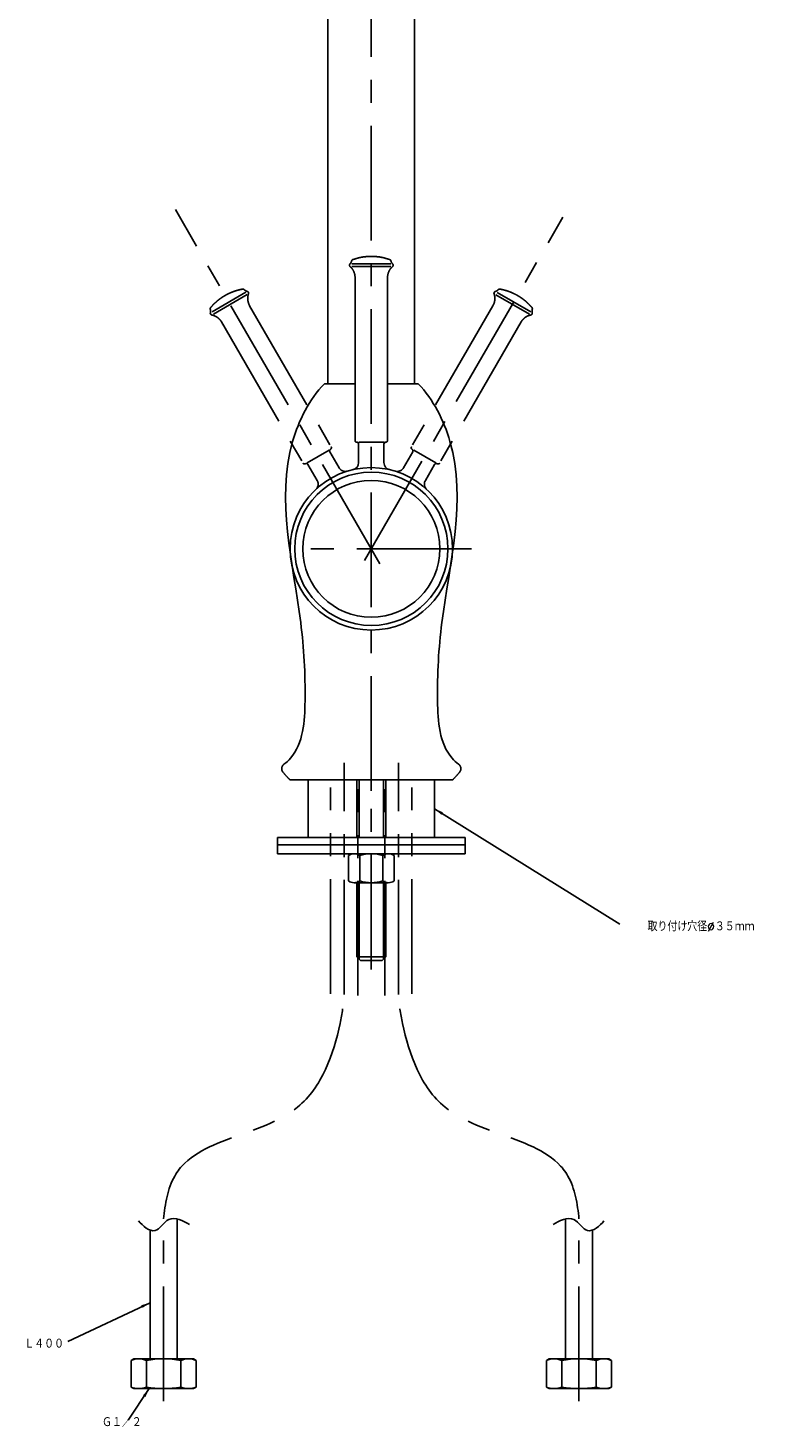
# Model space of a CAD drawing. Header units: millimetres. Extents: x -202 to 403, y -179 to 596.
# Tile 2 of 3: x 195 to 403, y -179 to 208. Entities that reach past the tile are written whole.
import ezdxf

# ---------------------------------------------------------------- set-up
doc = ezdxf.new("R2010")
doc.units = ezdxf.units.MM
doc.linetypes.add('CENTER', pattern=[50.8, 31.75, -6.35, 6.35, -6.35])
doc.linetypes.add('PHANTOM', pattern=[63.5, 31.75, -6.35, 6.35, -6.35, 6.35, -6.35])
doc.styles.get("Standard").update_dxf_attribs({"font": 'txt.shx', "bigfont": 'bigfont.shx'})
doc.dimstyles.new('ISO-25', dxfattribs={"dimtxt": 2.5, "dimasz": 2.5, "dimexe": 1.25, "dimexo": 0.625, "dimtad": 1, "dimtxsty": 'Standard', "dimcen": 2.5, "dimadec": 0, "dimazin": 0, "dimtfac": 1, "dimtmove": 0, "dimatfit": 3, "dimfxl": 0, "dimarcsym": 0})

msp = doc.modelspace()

# ---------------------------------------------------------------- linework, layer by layer
at = {"color": 7, "linetype": 'CENTER'}
for p, q in [((290, -2.9884), (290, 386.818368)), ((292.400966, 59.841405), (235.741947, 157.977705)), ((288.133139, 60.766502), (343.045863, 155.878131)), ((317.724695, 64), (272.293543, 64)), ((282.5, -59.466375), (282.5, 4.700435)), ((290, -52.485224), (290, 5)), ((297.5, -59.466375), (297.5, 4.700435)), ((272.5, -15.966456), (272.5, 0)), ((282.5, -2.9884), (282.5, 3.611313)), ((307.5, -15.966456), (307.5, 0)), ((232.5, -172.019835), (232.5, -121.581225)), ((347.5, -172.019835), (347.5, -121.581225))]:
    msp.add_line(p, q, dxfattribs=at)
at = {"color": 7, "linetype": 'Continuous'}
for p, q in [((278, 109.73), (278, 365.953646)), ((302, 109.73), (302, 365.953646)), ((284.655489, 142.885125), (295.447625, 142.885125)), ((284.655489, 142.167061), (295.447625, 142.167061)), ((285.5, 139.152603), (285.5, 94.015603)), ((294.5, 139.152603), (294.5, 94.015603)), ((277, 109.73), (285.5, 109.73)), ((294.5, 109.73), (303, 109.73)), ((286.520183, 93.515603), (293.571406, 93.515603)), ((286.5, 93.015603), (286.5, 87.874673)), ((293.5, 93.015603), (293.5, 87.874673)), ((267.5, 0), (312.5, 0)), ((286, -15.966456), (286, 0)), ((286.6, 0), (286.6, -15.966456)), ((293.4, 0), (293.4, -15.966456)), ((294, 0), (294, -15.966456)), ((264.043383, -15.966456), (315.956617, -15.966456)), ((264.043383, -17.966456), (264.043383, -15.966456)), ((264.043383, -17.966456), (315.956617, -17.966456)), ((264.043383, -20.466456), (264.043383, -17.966456)), ((315.956617, -17.966456), (315.956617, -15.966456)), ((315.956617, -20.466456), (315.956617, -17.966456)), ((264.043383, -20.466456), (315.956617, -20.466456)), ((283.649147, -20.957696), (283.649147, -27.975216)), ((285.088076, -20.466456), (294.911924, -20.466456)), ((286.824574, -20.957696), (286.824574, -27.975216)), ((293.175426, -20.957696), (293.175426, -27.975216)), ((296.350853, -20.957696), (296.350853, -27.975216)), ((285.385644, -28.466456), (294.614356, -28.466456)), ((286, -49), (286, -28.466456)), ((286.6, -28.466456), (286.6, -49.6)), ((293.4, -28.466456), (293.4, -49.6)), ((294, -28.466456), (294, -49)), ((286, -49), (294, -49)), ((287, -50), (286, -49)), ((287, -50), (293, -50)), ((293, -50), (294, -49)), ((236.25, -160.329583), (236.25, -121.581225)), ((343.75, -160.329583), (343.75, -121.581225)), ((228.75, -160.329583), (228.75, -124.665245)), ((351.25, -160.329583), (351.25, -124.665245)), ((224.25, -160.329583), (223.5, -160.762595)), ((223.5, -160.762595), (223.5, -168.14657)), ((224.25, -160.329583), (240.75, -160.329583)), ((227.73686, -160.762595), (227.73686, -168.14657)), ((237.26314, -160.762595), (237.26314, -168.14657)), ((240.75, -160.329583), (241.5, -160.762595)), ((241.5, -160.762595), (241.5, -168.14657)), ((339.25, -160.329583), (338.5, -160.762595)), ((338.5, -160.762595), (338.5, -168.14657)), ((355.75, -160.329583), (339.25, -160.329583)), ((342.73686, -160.762595), (342.73686, -168.14657)), ((352.26314, -160.762595), (352.26314, -168.14657)), ((355.75, -160.329583), (356.5, -160.762595)), ((356.5, -160.762595), (356.5, -168.14657)), ((224.25, -168.579583), (223.5, -168.14657)), ((224.25, -168.579583), (240.75, -168.579583)), ((240.75, -168.579583), (241.5, -168.14657)), ((339.25, -168.579583), (338.5, -168.14657)), ((355.75, -168.579583), (339.25, -168.579583)), ((355.75, -168.579583), (356.5, -168.14657))]:
    msp.add_line(p, q, dxfattribs=at)
at = {"color": 7, "linetype": 'PHANTOM'}
for p, q in [((245.928955, 129.644266), (255.275219, 135.040334)), ((246.287987, 129.022405), (255.634251, 134.418473)), ((324.455048, 134.366916), (333.801312, 128.970849)), ((324.81408, 134.988778), (334.160344, 129.59271)), ((256.320813, 131.334063), (278.889313, 92.244274)), ((323.679187, 131.334063), (301.110687, 92.244274)), ((248.526584, 126.834063), (271.095084, 87.744274)), ((331.473416, 126.834063), (308.904916, 87.744274)), ((272.228589, 87.821353), (278.335127, 91.346965)), ((278.523288, 90.878249), (281.093753, 86.426073)), ((301.476712, 90.878249), (298.906247, 86.426073)), ((301.744192, 91.30117), (307.85073, 87.775559)), ((272.46111, 87.378249), (275.031575, 82.926073)), ((307.53889, 87.378249), (304.968425, 82.926073)), ((278.75, -59.206285), (278.75, 0)), ((286.25, -59.726464), (286.25, 0)), ((293.75, -59.726464), (293.75, 0)), ((301.25, -59.206285), (301.25, 0))]:
    msp.add_line(p, q, dxfattribs=at)
at = {"color": 7, "linetype": 'Continuous'}
for centre, radius, start, end in [((286, 94.015603), 0.5, -179.99999, -89.99999), ((286, 93.015603), 0.5, 0, 90), ((294, 93.015603), 0.5, 90, 180), ((294, 94.015603), 0.5, -90, 0), ((290, 64), 22.5, 0, 359.99999), ((284.5, 87.874673), 2, -77.02712, 0), ((295.5, 87.874673), 2, -179.999995, -102.972875), ((290, 64), 21.215792, 0, 359.99999), ((290, 64), 18.964769, 0, 359.99999), ((285.23686, -23.255329), 2.79284, 55.354708, 124.645292), ((290, -30.975216), 10.50876, 72.412046, 107.587952), ((294.76314, -23.255329), 2.79284, 55.354708, 124.645292), ((285.23686, -25.677582), 2.79284, -124.645292, -55.354708), ((290, -17.957696), 10.50876, -107.587954, -72.412028), ((294.76314, -25.677582), 2.79284, -124.645292, -55.354708), ((225.61843, -165.728092), 5.398509, 66.895446, 113.104549), ((232.5, -186.743357), 26.413775, 79.61114, 100.388855), ((239.38157, -165.728092), 5.398509, 66.895446, 113.104549), ((340.61843, -165.728092), 5.398509, 66.895446, 113.104549), ((347.5, -186.743357), 26.413775, 79.61114, 100.388855), ((354.38157, -165.728092), 5.398509, 66.895446, 113.104549), ((225.61843, -163.181073), 5.398509, -113.104549, -66.895446), ((232.5, -142.165808), 26.413775, -100.388855, -79.61114), ((239.38157, -163.181073), 5.398509, -113.104549, -66.895446), ((340.61843, -163.181073), 5.398509, -113.104549, -66.895446), ((347.5, -142.165808), 26.413775, -100.388855, -79.61114), ((354.38157, -163.181073), 5.398509, -113.104549, -66.895446)]:
    msp.add_arc(centre, radius, start, end, dxfattribs=at)
at = {"color": 7, "linetype": 'CENTER'}
for centre, start, end in [((278.9563, 91.128249), 119.999999, 209.999999), ((278.4563, 91.994274), -60.000001, 29.999999), ((271.528097, 87.994274), -149.999991, -59.999991), ((272.028097, 87.128249), 29.999999, 119.999999)]:
    msp.add_arc(centre, 0.5, start, end, dxfattribs=at)
at = {"color": 7, "linetype": 'PHANTOM'}
for centre, start, end in [((282.825803, 87.426073), -149.999996, -72.972876), ((297.174197, 87.426073), -107.027119, -29.999999), ((273.299524, 81.926073), -47.027121, 29.999999), ((306.700476, 81.926073), 149.999996, 227.027116)]:
    msp.add_arc(centre, 2, start, end, dxfattribs=at)
at = {"color": 7, "linetype": 'Continuous'}
for points, start_tangent, end_tangent in [([(284.092409, 142.885125), (284.13402, 142.931102), (284.174321, 142.978511), (284.213239, 143.027296), (284.250706, 143.077395), (284.286657, 143.128744), (284.321031, 143.181272), (284.35377, 143.234907), (284.384824, 143.289571), (284.414144, 143.345184), (284.441689, 143.401664), (284.467421, 143.458923), (284.491309, 143.516876), (284.513328, 143.575433), (284.533457, 143.634503), (284.551683, 143.693998), (284.567997, 143.753824)], (0.682438, 0.730944), (0.248088, 0.968738)), ([(284.881757, 144.099773), (284.868065, 144.094574), (284.854438, 144.088937), (284.840897, 144.08286), (284.827463, 144.076344), (284.814157, 144.06939), (284.800998, 144.062001), (284.788008, 144.05418), (284.775208, 144.045934), (284.762617, 144.037268), (284.750257, 144.02819), (284.738147, 144.018711), (284.726306, 144.008839), (284.714754, 143.998587), (284.703508, 143.987968), (284.692585, 143.976995), (284.682003, 143.965684), (284.671775, 143.95405), (284.661918, 143.942112), (284.652444, 143.929885), (284.643366, 143.917389), (284.634693, 143.904644), (284.626438, 143.891669), (284.618607, 143.878484), (284.611208, 143.865109), (284.604247, 143.851567), (284.597728, 143.837878), (284.591655, 143.824062), (284.586029, 143.810141), (284.580851, 143.796137), (284.576122, 143.782069), (284.571838, 143.767958), (284.567997, 143.753824)], (-0.939985, -0.341216), (-0.248088, -0.968738)), ([(290, 145), (289.67493, 144.996477), (289.349475, 144.985887), (289.023864, 144.968205), (288.698329, 144.943415), (288.373101, 144.911512), (288.048415, 144.872502), (287.724503, 144.826399), (287.401596, 144.773229), (287.079926, 144.713027), (286.759722, 144.645839), (286.441211, 144.57172), (286.124616, 144.490735), (285.810159, 144.402959), (285.498056, 144.308477), (285.18852, 144.20738), (284.881757, 144.099773)], (-1, 0), (-0.939985, -0.341216)), ([(290, 145), (290.32507, 144.996477), (290.650525, 144.985887), (290.976136, 144.968205), (291.301671, 144.943415), (291.626899, 144.911512), (291.951585, 144.872502), (292.275497, 144.826399), (292.598404, 144.773229), (292.920074, 144.713027), (293.240278, 144.645839), (293.558789, 144.57172), (293.875384, 144.490735), (294.189841, 144.402959), (294.501944, 144.308477), (294.81148, 144.20738), (295.118243, 144.099773)], (1, 0), (0.939985, -0.341216)), ([(295.118243, 144.099773), (295.131935, 144.094574), (295.145562, 144.088937), (295.159103, 144.08286), (295.172537, 144.076344), (295.185843, 144.06939), (295.199002, 144.062001), (295.211992, 144.05418), (295.224792, 144.045934), (295.237383, 144.037268), (295.249743, 144.02819), (295.261853, 144.018711), (295.273694, 144.008839), (295.285246, 143.998587), (295.296492, 143.987968), (295.307415, 143.976995), (295.317997, 143.965684), (295.328225, 143.95405), (295.338082, 143.942112), (295.347556, 143.929885), (295.356634, 143.917389), (295.365307, 143.904644), (295.373562, 143.891669), (295.381393, 143.878484), (295.388792, 143.865109), (295.395753, 143.851567), (295.402272, 143.837878), (295.408345, 143.824062), (295.413971, 143.810141), (295.419149, 143.796137), (295.423878, 143.782069), (295.428162, 143.767958), (295.432003, 143.753824)], (0.939985, -0.341216), (0.248088, -0.968738)), ([(295.907591, 142.885125), (295.86598, 142.931102), (295.825679, 142.978511), (295.786761, 143.027296), (295.749294, 143.077395), (295.713343, 143.128744), (295.678969, 143.181272), (295.64623, 143.234907), (295.615176, 143.289571), (295.585856, 143.345184), (295.558311, 143.401664), (295.532579, 143.458923), (295.508691, 143.516876), (295.486672, 143.575433), (295.466543, 143.634503), (295.448317, 143.693998), (295.432003, 143.753824)], (-0.682438, 0.730944), (-0.248088, 0.968738)), ([(284.092409, 142.885125), (284.077313, 142.868202), (284.062744, 142.850282), (284.048786, 142.831379), (284.035525, 142.811515), (284.023045, 142.79072), (284.011431, 142.769033), (284.000767, 142.746505), (283.99113, 142.723192), (283.982597, 142.699164), (283.975237, 142.674498), (283.96911, 142.649277), (283.964272, 142.623595), (283.960767, 142.59755), (283.958629, 142.571247), (283.957882, 142.544794), (283.958537, 142.518301), (283.960595, 142.49188), (283.964045, 142.465642), (283.968862, 142.439696), (283.975012, 142.414146), (283.982452, 142.389094), (283.991126, 142.364632), (284.000971, 142.340847), (284.011917, 142.317818), (284.023887, 142.295614), (284.0368, 142.274294), (284.050571, 142.253909), (284.065112, 142.234499), (284.080336, 142.216096), (284.096154, 142.19872), (284.112479, 142.182385), (284.129228, 142.167095)], (-0.682438, -0.730944), (0.753623, -0.657307)), ([(285.5, 139.152603), (285.498654, 139.256361), (285.494589, 139.360599), (285.487766, 139.465212), (285.478153, 139.570093), (285.465723, 139.675134), (285.450455, 139.780223), (285.432332, 139.885246), (285.411345, 139.990088), (285.38749, 140.094634), (285.360769, 140.198767), (285.331193, 140.302369), (285.298775, 140.405324), (285.263537, 140.507516), (285.225508, 140.608828), (285.184721, 140.709148), (285.141216, 140.808364), (285.095041, 140.906364), (285.046247, 141.003043), (284.994893, 141.098297), (284.941041, 141.192024), (284.88476, 141.284128), (284.826124, 141.374516), (284.765211, 141.4631), (284.702103, 141.549797), (284.636886, 141.634527), (284.56965, 141.717217), (284.500489, 141.797799), (284.429498, 141.876211), (284.356776, 141.952394), (284.282422, 142.026299), (284.206538, 142.097879), (284.129228, 142.167095)], (0, 1), (-0.753623, 0.657307)), ([(294.5, 139.152603), (294.501346, 139.256361), (294.505411, 139.360599), (294.512234, 139.465212), (294.521847, 139.570093), (294.534277, 139.675134), (294.549545, 139.780223), (294.567668, 139.885246), (294.588655, 139.990088), (294.61251, 140.094634), (294.639231, 140.198767), (294.668807, 140.302369), (294.701225, 140.405324), (294.736463, 140.507516), (294.774492, 140.608828), (294.815279, 140.709148), (294.858784, 140.808364), (294.904959, 140.906364), (294.953753, 141.003043), (295.005107, 141.098297), (295.058959, 141.192024), (295.11524, 141.284128), (295.173876, 141.374516), (295.234789, 141.4631), (295.297897, 141.549797), (295.363114, 141.634527), (295.43035, 141.717217), (295.499511, 141.797799), (295.570502, 141.876211), (295.643224, 141.952394), (295.717578, 142.026299), (295.793462, 142.097879), (295.870772, 142.167095)], (0, 1), (0.753623, 0.657307)), ([(295.870772, 142.167095), (295.887521, 142.182385), (295.903846, 142.19872), (295.919664, 142.216096), (295.934888, 142.234499), (295.949429, 142.253909), (295.9632, 142.274294), (295.976113, 142.295614), (295.988083, 142.317818), (295.999029, 142.340847), (296.008874, 142.364632), (296.017548, 142.389094), (296.024988, 142.414146), (296.031138, 142.439696), (296.035955, 142.465642), (296.039405, 142.49188), (296.041463, 142.518301), (296.042118, 142.544794), (296.041371, 142.571247), (296.039233, 142.59755), (296.035728, 142.623595), (296.03089, 142.649277), (296.024763, 142.674498), (296.017403, 142.699164), (296.00887, 142.723192), (295.999233, 142.746505), (295.988569, 142.769033), (295.976955, 142.79072), (295.964475, 142.811515), (295.951214, 142.831379), (295.937256, 142.850282), (295.922687, 142.868202), (295.907591, 142.885125)], (0.753623, 0.657307), (-0.682438, 0.730944)), ([(277, 109.73), (268.216517, 93.736375), (270.458977, 43.563819), (271.653227, 21.91365), (267.635456, 6.020296), (265.812689, 4.325017)], (-0.687226, -0.726444), (-0.806382, -0.591395)), ([(303, 109.73), (311.783483, 93.736375), (309.541023, 43.563819), (308.346773, 21.91365), (312.364544, 6.020296), (314.187311, 4.325017)], (0.687226, -0.726444), (0.806382, -0.591395)), ([(285.5, 94.015603), (285.500497, 93.993313), (285.502023, 93.970675), (285.504625, 93.947755), (285.508347, 93.924621), (285.513229, 93.90135), (285.519301, 93.878024), (285.526587, 93.854728), (285.535106, 93.831555), (285.544863, 93.808599), (285.555858, 93.785955), (285.568078, 93.763723), (285.581502, 93.741998), (285.596098, 93.720877), (285.611823, 93.700454), (285.628627, 93.680816), (285.646447, 93.662049), (285.665214, 93.644229), (285.684851, 93.627426), (285.705274, 93.611701), (285.726395, 93.597105), (285.74812, 93.583681), (285.770353, 93.571461), (285.792996, 93.560466), (285.815953, 93.550709), (285.839126, 93.54219), (285.862421, 93.534903), (285.885747, 93.528831), (285.909018, 93.52395), (285.932152, 93.520227), (285.955073, 93.517625), (285.97771, 93.5161), (286, 93.515603)], (0, -1), (1, 0)), ([(286.5, 93.015603), (286.499503, 93.037893), (286.497977, 93.06053), (286.495375, 93.08345), (286.491653, 93.106584), (286.486771, 93.129855), (286.480699, 93.153182), (286.473413, 93.176477), (286.464894, 93.19965), (286.455137, 93.222607), (286.444142, 93.24525), (286.431922, 93.267483), (286.418498, 93.289208), (286.403902, 93.310328), (286.388177, 93.330752), (286.371373, 93.350389), (286.353553, 93.369156), (286.334786, 93.386976), (286.315149, 93.403779), (286.294726, 93.419505), (286.273605, 93.4341), (286.25188, 93.447524), (286.229647, 93.459745), (286.207004, 93.470739), (286.184047, 93.480497), (286.160874, 93.489015), (286.137579, 93.496302), (286.114253, 93.502374), (286.090982, 93.507255), (286.067848, 93.510978), (286.044927, 93.51358), (286.02229, 93.515106), (286, 93.515603)], (0, 1), (-1, 0)), ([(293.5, 93.015603), (293.500497, 93.037893), (293.502023, 93.06053), (293.504625, 93.08345), (293.508347, 93.106584), (293.513229, 93.129855), (293.519301, 93.153182), (293.526587, 93.176477), (293.535106, 93.19965), (293.544863, 93.222607), (293.555858, 93.24525), (293.568078, 93.267483), (293.581502, 93.289208), (293.596098, 93.310328), (293.611823, 93.330752), (293.628627, 93.350389), (293.646447, 93.369156), (293.665214, 93.386976), (293.684851, 93.403779), (293.705274, 93.419505), (293.726395, 93.4341), (293.74812, 93.447524), (293.770353, 93.459745), (293.792996, 93.470739), (293.815953, 93.480497), (293.839126, 93.489015), (293.862421, 93.496302), (293.885747, 93.502374), (293.909018, 93.507255), (293.932152, 93.510978), (293.955073, 93.51358), (293.97771, 93.515106), (294, 93.515603)], (0, 1), (1, 0)), ([(294.5, 94.015603), (294.499503, 93.993313), (294.497977, 93.970675), (294.495375, 93.947755), (294.491653, 93.924621), (294.486771, 93.90135), (294.480699, 93.878024), (294.473413, 93.854728), (294.464894, 93.831555), (294.455137, 93.808599), (294.444142, 93.785955), (294.431922, 93.763723), (294.418498, 93.741998), (294.403902, 93.720877), (294.388177, 93.700454), (294.371373, 93.680816), (294.353553, 93.662049), (294.334786, 93.644229), (294.315149, 93.627426), (294.294726, 93.611701), (294.273605, 93.597105), (294.25188, 93.583681), (294.229647, 93.571461), (294.207004, 93.560466), (294.184047, 93.550709), (294.160874, 93.54219), (294.137579, 93.534903), (294.114253, 93.528831), (294.090982, 93.52395), (294.067848, 93.520227), (294.044927, 93.517625), (294.02229, 93.5161), (294, 93.515603)], (0, -1), (-1, 0)), ([(278.523288, 90.878249), (278.512573, 90.897801), (278.502576, 90.918168), (278.493369, 90.939319), (278.485026, 90.961215), (278.477618, 90.983809), (278.471213, 91.007046), (278.465876, 91.030864), (278.461666, 91.055192), (278.458638, 91.079951), (278.456838, 91.105058), (278.456305, 91.130423), (278.457068, 91.155949), (278.459148, 91.181538), (278.462555, 91.207088), (278.467288, 91.232496), (278.473337, 91.257659), (278.48068, 91.282475), (278.489285, 91.306845), (278.499109, 91.330676), (278.510103, 91.353876), (278.522205, 91.376364), (278.535349, 91.398064), (278.549461, 91.418907), (278.564464, 91.438836), (278.580273, 91.457799), (278.596804, 91.475757), (278.613969, 91.492679), (278.631682, 91.508542), (278.649855, 91.523333), (278.668403, 91.537047), (278.687245, 91.549686), (278.7063, 91.561262)], (-0.5, 0.866025), (0.866025, 0.5)), ([(278.889313, 92.244274), (278.900028, 92.224722), (278.910025, 92.204355), (278.919232, 92.183204), (278.927575, 92.161308), (278.934983, 92.138714), (278.941388, 92.115477), (278.946725, 92.091659), (278.950934, 92.067332), (278.953962, 92.042572), (278.955762, 92.017465), (278.956296, 91.992101), (278.955532, 91.966575), (278.953452, 91.940986), (278.950046, 91.915436), (278.945312, 91.890028), (278.939263, 91.864865), (278.93192, 91.840049), (278.923316, 91.815678), (278.913491, 91.791848), (278.902498, 91.768647), (278.890396, 91.746159), (278.877252, 91.72446), (278.863139, 91.703616), (278.848137, 91.683688), (278.832328, 91.664724), (278.815797, 91.646766), (278.798632, 91.629844), (278.780919, 91.613981), (278.762746, 91.599191), (278.744197, 91.585477), (278.725356, 91.572837), (278.7063, 91.561262)], (0.5, -0.866025), (-0.866025, -0.5)), ([(271.095084, 87.744274), (271.10666, 87.725219), (271.1193, 87.706378), (271.133013, 87.687829), (271.147804, 87.669656), (271.163667, 87.651943), (271.180589, 87.634778), (271.198547, 87.618247), (271.217511, 87.602438), (271.237439, 87.587436), (271.258282, 87.573323), (271.279982, 87.560179), (271.30247, 87.548077), (271.32567, 87.537084), (271.349501, 87.527259), (271.373871, 87.518654), (271.398688, 87.511312), (271.42385, 87.505263), (271.449258, 87.500529), (271.474808, 87.497122), (271.500397, 87.495042), (271.525923, 87.494279), (271.551288, 87.494813), (271.576395, 87.496613), (271.601154, 87.499641), (271.625482, 87.50385), (271.6493, 87.509187), (271.672537, 87.515592), (271.695131, 87.523), (271.717027, 87.531343), (271.738178, 87.54055), (271.758545, 87.550547), (271.778097, 87.561262)], (0.5, -0.866025), (0.866025, 0.5)), ([(272.46111, 87.378249), (272.449534, 87.397304), (272.436895, 87.416146), (272.423181, 87.434695), (272.40839, 87.452868), (272.392527, 87.47058), (272.375605, 87.487746), (272.357647, 87.504277), (272.338684, 87.520086), (272.318755, 87.535088), (272.297912, 87.5492), (272.276212, 87.562345), (272.253724, 87.574447), (272.230524, 87.58544), (272.206693, 87.595264), (272.182323, 87.603869), (272.157507, 87.611212), (272.132344, 87.617261), (272.106936, 87.621994), (272.081386, 87.625401), (272.055797, 87.627481), (272.030271, 87.628244), (272.004906, 87.627711), (271.979799, 87.625911), (271.95504, 87.622883), (271.930712, 87.618674), (271.906894, 87.613337), (271.883657, 87.606932), (271.861063, 87.599524), (271.839167, 87.59118), (271.818016, 87.581974), (271.797649, 87.571976), (271.778097, 87.561262)], (-0.5, 0.866025), (-0.866025, -0.5)), ([(265.541299, 2.162616), (265.530532, 2.175859), (265.519865, 2.189289), (265.509303, 2.202906), (265.498849, 2.216708), (265.488508, 2.230695), (265.478282, 2.244867), (265.468177, 2.259223), (265.458196, 2.273761), (265.448344, 2.288481), (265.438623, 2.303382), (265.42904, 2.318463), (265.419597, 2.333721), (265.410298, 2.349156), (265.401149, 2.364767), (265.392152, 2.38055), (265.383312, 2.396506), (265.374633, 2.412631), (265.366119, 2.428924), (265.357774, 2.445383), (265.349603, 2.462006), (265.341608, 2.478789), (265.333794, 2.495732), (265.326165, 2.51283), (265.318725, 2.530082), (265.311478, 2.547485), (265.304427, 2.565035), (265.297576, 2.58273), (265.290929, 2.600566), (265.284489, 2.618541), (265.27826, 2.636651), (265.272246, 2.654892), (265.26645, 2.673261), (265.260875, 2.691754), (265.255524, 2.710368), (265.250402, 2.729097), (265.24551, 2.74794), (265.240852, 2.76689), (265.23643, 2.785945), (265.232249, 2.805099), (265.228309, 2.824349), (265.224615, 2.84369), (265.221168, 2.863117), (265.217971, 2.882626), (265.215026, 2.902212), (265.212335, 2.921869), (265.209901, 2.941594), (265.207725, 2.961382), (265.205809, 2.981226), (265.204155, 3.001123), (265.202764, 3.021067), (265.201638, 3.041053), (265.200777, 3.061075), (265.200184, 3.081129), (265.199859, 3.101209), (265.199803, 3.121309), (265.200016, 3.141425), (265.2005, 3.16155), (265.201254, 3.18168), (265.202279, 3.201809), (265.203576, 3.221932), (265.205143, 3.242042), (265.206981, 3.262135), (265.209089, 3.282205), (265.211468, 3.302247), (265.214116, 3.322255), (265.217032, 3.342223), (265.220217, 3.362147), (265.223668, 3.382021), (265.227385, 3.40184), (265.231366, 3.421598), (265.235609, 3.44129), (265.240114, 3.460911), (265.244878, 3.480455), (265.2499, 3.499918), (265.255177, 3.519295), (265.260708, 3.53858), (265.266489, 3.557769), (265.27252, 3.576857), (265.278796, 3.595838), (265.285316, 3.614709), (265.292076, 3.633465), (265.299075, 3.652101), (265.306308, 3.670612), (265.313773, 3.688996), (265.321467, 3.707246), (265.329386, 3.72536), (265.337527, 3.743332), (265.345886, 3.76116), (265.354461, 3.77884), (265.363246, 3.796367), (265.372239, 3.813738), (265.381436, 3.830949), (265.390832, 3.847998), (265.400425, 3.864881), (265.410209, 3.881595), (265.420181, 3.898137), (265.430337, 3.914504), (265.440673, 3.930693), (265.451183, 3.946702), (265.461865, 3.962528), (265.472714, 3.978168), (265.483725, 3.993621), (265.494895, 4.008885), (265.506218, 4.023957), (265.517691, 4.038835), (265.529308, 4.053518), (265.541067, 4.068004), (265.552961, 4.082291), (265.564987, 4.096378), (265.57714, 4.110265), (265.589417, 4.123949), (265.601811, 4.137429), (265.61432, 4.150705), (265.626938, 4.163776), (265.639662, 4.176641), (265.652486, 4.1893), (265.665407, 4.201751), (265.67842, 4.213996), (265.691521, 4.226032), (265.704706, 4.237861), (265.71797, 4.249482), (265.731309, 4.260895), (265.74472, 4.2721), (265.758198, 4.283098), (265.771738, 4.293889), (265.785337, 4.304473), (265.798992, 4.314851), (265.812697, 4.325023)], (-0.635223, 0.772329), (0.806381, 0.591396)), ([(314.458701, 2.162616), (314.469468, 2.175859), (314.480135, 2.189289), (314.490697, 2.202906), (314.501151, 2.216708), (314.511492, 2.230695), (314.521718, 2.244867), (314.531823, 2.259223), (314.541804, 2.273761), (314.551656, 2.288481), (314.561377, 2.303382), (314.57096, 2.318463), (314.580403, 2.333721), (314.589702, 2.349156), (314.598851, 2.364767), (314.607848, 2.38055), (314.616688, 2.396506), (314.625367, 2.412631), (314.633881, 2.428924), (314.642226, 2.445383), (314.650397, 2.462006), (314.658392, 2.478789), (314.666206, 2.495732), (314.673835, 2.51283), (314.681275, 2.530082), (314.688522, 2.547485), (314.695573, 2.565035), (314.702424, 2.58273), (314.709071, 2.600566), (314.715511, 2.618541), (314.72174, 2.636651), (314.727754, 2.654892), (314.73355, 2.673261), (314.739125, 2.691754), (314.744476, 2.710368), (314.749598, 2.729097), (314.75449, 2.74794), (314.759148, 2.76689), (314.76357, 2.785945), (314.767751, 2.805099), (314.771691, 2.824349), (314.775385, 2.84369), (314.778832, 2.863117), (314.782029, 2.882626), (314.784974, 2.902212), (314.787665, 2.921869), (314.790099, 2.941594), (314.792275, 2.961382), (314.794191, 2.981226), (314.795845, 3.001123), (314.797236, 3.021067), (314.798362, 3.041053), (314.799223, 3.061075), (314.799816, 3.081129), (314.800141, 3.101209), (314.800197, 3.121309), (314.799984, 3.141425), (314.7995, 3.16155), (314.798746, 3.18168), (314.797721, 3.201809), (314.796424, 3.221932), (314.794857, 3.242042), (314.793019, 3.262135), (314.790911, 3.282205), (314.788532, 3.302247), (314.785884, 3.322255), (314.782968, 3.342223), (314.779783, 3.362147), (314.776332, 3.382021), (314.772615, 3.40184), (314.768634, 3.421598), (314.764391, 3.44129), (314.759886, 3.460911), (314.755122, 3.480455), (314.7501, 3.499918), (314.744823, 3.519295), (314.739292, 3.53858), (314.733511, 3.557769), (314.72748, 3.576857), (314.721204, 3.595838), (314.714684, 3.614709), (314.707924, 3.633465), (314.700925, 3.652101), (314.693692, 3.670612), (314.686227, 3.688996), (314.678533, 3.707246), (314.670614, 3.72536), (314.662473, 3.743332), (314.654114, 3.76116), (314.645539, 3.77884), (314.636754, 3.796367), (314.627761, 3.813738), (314.618564, 3.830949), (314.609168, 3.847998), (314.599575, 3.864881), (314.589791, 3.881595), (314.579819, 3.898137), (314.569663, 3.914504), (314.559327, 3.930693), (314.548817, 3.946702), (314.538135, 3.962528), (314.527286, 3.978168), (314.516275, 3.993621), (314.505105, 4.008885), (314.493782, 4.023957), (314.482309, 4.038835), (314.470692, 4.053518), (314.458933, 4.068004), (314.447039, 4.082291), (314.435013, 4.096378), (314.42286, 4.110265), (314.410583, 4.123949), (314.398189, 4.137429), (314.38568, 4.150705), (314.373062, 4.163776), (314.360338, 4.176641), (314.347514, 4.1893), (314.334593, 4.201751), (314.32158, 4.213996), (314.308479, 4.226032), (314.295294, 4.237861), (314.28203, 4.249482), (314.268691, 4.260895), (314.25528, 4.2721), (314.241802, 4.283098), (314.228262, 4.293889), (314.214663, 4.304473), (314.201008, 4.314851), (314.187303, 4.325023)], (0.635223, 0.772329), (-0.806381, 0.591396)), ([(267.5, 0), (267.371657, 0.129569), (267.244072, 0.259916), (267.117253, 0.391035), (266.991205, 0.522918), (266.865937, 0.65556), (266.741455, 0.788953), (266.617765, 0.92309), (266.494875, 1.057964), (266.372791, 1.193568), (266.251519, 1.329895), (266.131066, 1.466937), (266.011437, 1.604687), (265.892641, 1.743137), (265.774681, 1.882281), (265.657565, 2.02211), (265.541299, 2.162616)], (-0.705851, 0.708361), (-0.635223, 0.772329)), ([(312.5, 0), (312.628343, 0.129569), (312.755928, 0.259916), (312.882747, 0.391035), (313.008795, 0.522918), (313.134063, 0.65556), (313.258545, 0.788953), (313.382235, 0.92309), (313.505125, 1.057964), (313.627209, 1.193568), (313.748481, 1.329895), (313.868934, 1.466937), (313.988563, 1.604687), (314.107359, 1.743137), (314.225319, 1.882281), (314.342435, 2.02211), (314.458701, 2.162616)], (0.705851, 0.708361), (0.635223, 0.772329)), ([(239.647687, -123.166602), (233.940174, -121.744258), (230.127357, -124.815693), (225.573159, -122.114948)], (-0.832209, 0.554462), (-0.633896, 0.773418)), ([(340.352313, -123.166602), (346.059826, -121.744258), (349.872643, -124.815693), (354.426841, -122.114948)], (0.832209, 0.554462), (0.633896, 0.773418))]:
    msp.add_spline(points, degree=3, dxfattribs=dict(at, start_tangent=start_tangent, end_tangent=end_tangent))
at = {"color": 7, "linetype": 'PHANTOM'}
for points, start_tangent, end_tangent in [([(249.5, 134.148058), (249.78328, 134.307542), (250.070427, 134.461098), (250.361256, 134.60859), (250.655573, 134.749889), (250.953179, 134.884874), (251.253871, 135.013434), (251.557439, 135.135464), (251.863669, 135.25087), (252.172345, 135.359569), (252.483244, 135.461484), (252.796142, 135.556551), (253.110813, 135.644713), (253.427029, 135.725926), (253.744559, 135.800153), (254.063174, 135.867369), (254.382642, 135.927559)], (0.866025, 0.5), (0.984659, 0.174491)), ([(254.382642, 135.927559), (254.397099, 135.929904), (254.411719, 135.931835), (254.426484, 135.933343), (254.441376, 135.934416), (254.456377, 135.935047), (254.471468, 135.935227), (254.486628, 135.93495), (254.501836, 135.934208), (254.517073, 135.932998), (254.532316, 135.931317), (254.547543, 135.929163), (254.562733, 135.926534), (254.577864, 135.923432), (254.592913, 135.919858), (254.607858, 135.915817), (254.622679, 135.911313), (254.637353, 135.906351), (254.651859, 135.90094), (254.666177, 135.895089), (254.680287, 135.888807), (254.69417, 135.882105), (254.707807, 135.874996), (254.721181, 135.867493), (254.734276, 135.85961), (254.747076, 135.851362), (254.759566, 135.842766), (254.771734, 135.833838), (254.783566, 135.824595), (254.795052, 135.815056), (254.806182, 135.805238), (254.816947, 135.795159), (254.827341, 135.78484)], (0.984659, 0.174491), (0.699219, -0.714907)), ([(255.673561, 135.270317), (255.614536, 135.289329), (255.555931, 135.310236), (255.497834, 135.333026), (255.440337, 135.35768), (255.383528, 135.384174), (255.327496, 135.412478), (255.272325, 135.442557), (255.218099, 135.474371), (255.164901, 135.507873), (255.112807, 135.543013), (255.061893, 135.579736), (255.012228, 135.61798), (254.963881, 135.657682), (254.916913, 135.698774), (254.871382, 135.741185), (254.827341, 135.78484)], (-0.95648, 0.291797), (-0.699219, 0.714907)), ([(324.326439, 135.270317), (324.385464, 135.289329), (324.444069, 135.310236), (324.502166, 135.333026), (324.559663, 135.35768), (324.616472, 135.384174), (324.672504, 135.412478), (324.727675, 135.442557), (324.781901, 135.474371), (324.835099, 135.507873), (324.887193, 135.543013), (324.938107, 135.579736), (324.987772, 135.61798), (325.036119, 135.657682), (325.083087, 135.698774), (325.128618, 135.741185), (325.172659, 135.78484)], (0.95648, 0.291797), (0.699219, 0.714907)), ([(325.617358, 135.927559), (325.602901, 135.929904), (325.588281, 135.931835), (325.573516, 135.933343), (325.558624, 135.934416), (325.543623, 135.935047), (325.528532, 135.935227), (325.513372, 135.93495), (325.498164, 135.934208), (325.482927, 135.932998), (325.467684, 135.931317), (325.452457, 135.929163), (325.437267, 135.926534), (325.422136, 135.923432), (325.407087, 135.919858), (325.392142, 135.915817), (325.377321, 135.911313), (325.362647, 135.906351), (325.348141, 135.90094), (325.333823, 135.895089), (325.319713, 135.888807), (325.30583, 135.882105), (325.292193, 135.874996), (325.278819, 135.867493), (325.265724, 135.85961), (325.252924, 135.851362), (325.240434, 135.842766), (325.228266, 135.833838), (325.216434, 135.824595), (325.204948, 135.815056), (325.193818, 135.805238), (325.183053, 135.795159), (325.172659, 135.78484)], (-0.984659, 0.174491), (-0.699219, -0.714907)), ([(330.5, 134.148058), (330.21672, 134.307542), (329.929573, 134.461098), (329.638744, 134.60859), (329.344427, 134.749889), (329.046821, 134.884874), (328.746129, 135.013434), (328.442561, 135.135464), (328.136331, 135.25087), (327.827655, 135.359569), (327.516756, 135.461484), (327.203858, 135.556551), (326.889187, 135.644713), (326.572971, 135.725926), (326.255441, 135.800153), (325.936826, 135.867369), (325.617358, 135.927559)], (-0.866025, 0.5), (-0.984659, 0.174491)), ([(249.5, 134.148058), (249.220243, 133.982472), (248.943685, 133.810573), (248.670539, 133.632454), (248.401012, 133.448218), (248.135308, 133.257976), (247.873627, 133.061849), (247.616162, 132.859966), (247.363102, 132.652466), (247.114628, 132.439495), (246.870918, 132.221206), (246.632138, 131.997762), (246.398452, 131.76933), (246.170012, 131.536085), (245.946964, 131.298209), (245.729446, 131.055889), (245.517586, 130.809317)], (-0.866025, -0.5), (-0.643443, -0.765494)), ([(256.000691, 134.630076), (256.00755, 134.651692), (256.013521, 134.674001), (256.018532, 134.696958), (256.022514, 134.720508), (256.025402, 134.744588), (256.027136, 134.769127), (256.027659, 134.794047), (256.026923, 134.819262), (256.024888, 134.844679), (256.021522, 134.870199), (256.016803, 134.895721), (256.010719, 134.921137), (256.003271, 134.946338), (255.99447, 134.971217), (255.984338, 134.995665), (255.97291, 135.019575), (255.960231, 135.042846), (255.946357, 135.065381), (255.931354, 135.087091), (255.915296, 135.107894), (255.898265, 135.127717), (255.880349, 135.146495), (255.861641, 135.164177), (255.842237, 135.180719), (255.822236, 135.19609), (255.801736, 135.210268), (255.780835, 135.223243), (255.75963, 135.235012), (255.738213, 135.245584), (255.716674, 135.254975), (255.695097, 135.26321), (255.673561, 135.270317)], (0.324003, 0.946056), (-0.95648, 0.291797)), ([(256.320813, 131.334063), (256.270099, 131.424594), (256.221501, 131.516899), (256.175104, 131.610908), (256.130988, 131.706544), (256.089232, 131.803727), (256.04991, 131.902371), (256.013094, 132.002385), (255.978848, 132.103675), (255.947234, 132.206142), (255.918308, 132.309683), (255.892121, 132.414194), (255.868718, 132.519564), (255.848139, 132.625684), (255.830418, 132.732438), (255.81558, 132.839711), (255.803648, 132.947386), (255.794637, 133.055345), (255.788554, 133.163468), (255.785402, 133.271637), (255.785175, 133.379733), (255.787864, 133.487638), (255.79345, 133.595235), (255.80191, 133.702407), (255.813215, 133.809043), (255.82733, 133.915029), (255.844212, 134.020259), (255.863816, 134.124626), (255.886091, 134.228028), (255.910979, 134.330366), (255.938419, 134.431546), (255.968346, 134.531478), (256.000691, 134.630076)], (-0.5, 0.866025), (0.324003, 0.946056)), ([(323.679187, 131.334063), (323.729901, 131.424594), (323.778499, 131.516899), (323.824896, 131.610908), (323.869012, 131.706544), (323.910768, 131.803727), (323.95009, 131.902371), (323.986906, 132.002385), (324.021152, 132.103675), (324.052766, 132.206142), (324.081692, 132.309683), (324.107879, 132.414194), (324.131282, 132.519564), (324.151861, 132.625684), (324.169582, 132.732438), (324.18442, 132.839711), (324.196352, 132.947386), (324.205363, 133.055345), (324.211446, 133.163468), (324.214598, 133.271637), (324.214825, 133.379733), (324.212136, 133.487638), (324.20655, 133.595235), (324.19809, 133.702407), (324.186785, 133.809043), (324.17267, 133.915029), (324.155788, 134.020259), (324.136184, 134.124626), (324.113909, 134.228028), (324.089021, 134.330366), (324.061581, 134.431546), (324.031654, 134.531478), (323.999309, 134.630076)], (0.5, 0.866025), (-0.324003, 0.946056)), ([(324.326439, 135.270317), (324.304903, 135.26321), (324.283326, 135.254975), (324.261787, 135.245584), (324.24037, 135.235012), (324.219165, 135.223243), (324.198264, 135.210268), (324.177764, 135.19609), (324.157763, 135.180719), (324.138359, 135.164177), (324.119651, 135.146495), (324.101735, 135.127717), (324.084704, 135.107894), (324.068646, 135.087091), (324.053643, 135.065381), (324.039769, 135.042846), (324.02709, 135.019575), (324.015662, 134.995665), (324.00553, 134.971217), (323.996729, 134.946338), (323.989281, 134.921137), (323.983197, 134.895721), (323.978478, 134.870199), (323.975112, 134.844679), (323.973077, 134.819262), (323.972341, 134.794047), (323.972864, 134.769127), (323.974598, 134.744588), (323.977486, 134.720508), (323.981468, 134.696958), (323.986479, 134.674001), (323.99245, 134.651692), (323.999309, 134.630076)], (-0.95648, -0.291797), (0.324003, -0.946056)), ([(330.5, 134.148058), (330.779757, 133.982472), (331.056315, 133.810573), (331.329461, 133.632454), (331.598988, 133.448218), (331.864692, 133.257976), (332.126373, 133.061849), (332.383838, 132.859966), (332.636898, 132.652466), (332.885372, 132.439495), (333.129082, 132.221206), (333.367862, 131.997762), (333.601548, 131.76933), (333.829988, 131.536085), (334.053036, 131.298209), (334.270554, 131.055889), (334.482414, 130.809317)], (0.866025, -0.5), (0.643443, -0.765494)), ([(245.517586, 130.809317), (245.508327, 130.797968), (245.499344, 130.786273), (245.490656, 130.77424), (245.48228, 130.76188), (245.474233, 130.749204), (245.466532, 130.736225), (245.459192, 130.722958), (245.45223, 130.709416), (245.44566, 130.695616), (245.439494, 130.681574), (245.433746, 130.66731), (245.428428, 130.65284), (245.423549, 130.638186), (245.419119, 130.623366), (245.415146, 130.608402), (245.411637, 130.593315), (245.408597, 130.578127), (245.40603, 130.562858), (245.403938, 130.547533), (245.402324, 130.532172), (245.401186, 130.516798), (245.400524, 130.501434), (245.400335, 130.486099), (245.400614, 130.470818), (245.401357, 130.455609), (245.402556, 130.440494), (245.404204, 130.425493), (245.406293, 130.410624), (245.408811, 130.395907), (245.411749, 130.381359), (245.415095, 130.366997), (245.418835, 130.352836)], (-0.643443, -0.765494), (0.269518, -0.962995)), ([(245.441314, 129.362727), (245.454362, 129.42335), (245.465558, 129.484557), (245.47487, 129.546265), (245.482268, 129.608386), (245.487728, 129.670831), (245.491232, 129.733509), (245.492768, 129.796328), (245.492329, 129.859195), (245.489915, 129.922017), (245.485529, 129.984702), (245.479184, 130.047156), (245.470896, 130.109289), (245.460686, 130.17101), (245.448583, 130.232232), (245.43462, 130.292868), (245.418835, 130.352836)], (0.225536, 0.974235), (-0.269518, 0.962995)), ([(245.441314, 129.362727), (245.436702, 129.340522), (245.433044, 129.317719), (245.430408, 129.29437), (245.428855, 129.270537), (245.428445, 129.246287), (245.429231, 129.2217), (245.431259, 129.196857), (245.43457, 129.17185), (245.439194, 129.146774), (245.445153, 129.121732), (245.452458, 129.096827), (245.461109, 129.072167), (245.471096, 129.047859), (245.482396, 129.024011), (245.494975, 129.000728), (245.508789, 128.978112), (245.523782, 128.95626), (245.539888, 128.935262), (245.557033, 128.9152), (245.575135, 128.896149), (245.594104, 128.878172), (245.613846, 128.861325), (245.634265, 128.845649), (245.655259, 128.831179), (245.676727, 128.817934), (245.69857, 128.805927), (245.720689, 128.795159), (245.742987, 128.78562), (245.765373, 128.777294), (245.787759, 128.770155), (245.810065, 128.764171), (245.832215, 128.759304)], (-0.225536, -0.974235), (0.98131, -0.192433)), ([(248.526584, 126.834063), (248.473539, 126.923248), (248.4179, 127.011487), (248.359685, 127.098673), (248.298919, 127.184697), (248.235634, 127.26945), (248.169867, 127.352826), (248.10166, 127.434717), (248.031064, 127.515019), (247.958132, 127.593631), (247.882925, 127.670453), (247.80551, 127.745386), (247.725957, 127.818339), (247.644345, 127.889221), (247.560754, 127.957945), (247.475271, 128.024431), (247.387988, 128.088602), (247.298999, 128.150386), (247.208403, 128.209715), (247.116301, 128.26653), (247.022801, 128.320774), (246.928008, 128.372398), (246.832034, 128.421359), (246.734989, 128.467618), (246.636988, 128.511145), (246.538144, 128.551915), (246.438571, 128.589909), (246.338384, 128.625115), (246.237699, 128.657526), (246.136627, 128.687142), (246.035282, 128.713968), (245.933775, 128.738016), (245.832215, 128.759304)], (-0.5, 0.866025), (-0.98131, 0.192433)), ([(331.473416, 126.834063), (331.526461, 126.923248), (331.5821, 127.011487), (331.640315, 127.098673), (331.701081, 127.184697), (331.764366, 127.26945), (331.830133, 127.352826), (331.89834, 127.434717), (331.968936, 127.515019), (332.041868, 127.593631), (332.117075, 127.670453), (332.19449, 127.745386), (332.274043, 127.818339), (332.355655, 127.889221), (332.439246, 127.957945), (332.524729, 128.024431), (332.612012, 128.088602), (332.701001, 128.150386), (332.791597, 128.209715), (332.883699, 128.26653), (332.977199, 128.320774), (333.071992, 128.372398), (333.167966, 128.421359), (333.265011, 128.467618), (333.363012, 128.511145), (333.461856, 128.551915), (333.561429, 128.589909), (333.661616, 128.625115), (333.762301, 128.657526), (333.863373, 128.687142), (333.964718, 128.713968), (334.066225, 128.738016), (334.167785, 128.759304)], (0.5, 0.866025), (0.98131, 0.192433)), ([(334.167785, 128.759304), (334.189935, 128.764171), (334.212241, 128.770155), (334.234627, 128.777294), (334.257013, 128.78562), (334.279311, 128.795159), (334.30143, 128.805927), (334.323273, 128.817934), (334.344741, 128.831179), (334.365735, 128.845649), (334.386154, 128.861325), (334.405896, 128.878172), (334.424865, 128.896149), (334.442967, 128.9152), (334.460112, 128.935262), (334.476218, 128.95626), (334.491211, 128.978112), (334.505025, 129.000728), (334.517604, 129.024011), (334.528904, 129.047859), (334.538891, 129.072167), (334.547542, 129.096827), (334.554847, 129.121732), (334.560806, 129.146774), (334.56543, 129.17185), (334.568741, 129.196857), (334.570769, 129.2217), (334.571555, 129.246287), (334.571145, 129.270537), (334.569592, 129.29437), (334.566956, 129.317719), (334.563298, 129.340522), (334.558686, 129.362727)], (0.98131, 0.192433), (-0.225536, 0.974235)), ([(334.482414, 130.809317), (334.491673, 130.797968), (334.500656, 130.786273), (334.509344, 130.77424), (334.51772, 130.76188), (334.525767, 130.749204), (334.533468, 130.736225), (334.540808, 130.722958), (334.54777, 130.709416), (334.55434, 130.695616), (334.560506, 130.681574), (334.566254, 130.66731), (334.571572, 130.65284), (334.576451, 130.638186), (334.580881, 130.623366), (334.584854, 130.608402), (334.588363, 130.593315), (334.591403, 130.578127), (334.59397, 130.562858), (334.596062, 130.547533), (334.597676, 130.532172), (334.598814, 130.516798), (334.599476, 130.501434), (334.599665, 130.486099), (334.599386, 130.470818), (334.598643, 130.455609), (334.597444, 130.440494), (334.595796, 130.425493), (334.593707, 130.410624), (334.591189, 130.395907), (334.588251, 130.381359), (334.584905, 130.366997), (334.581165, 130.352836)], (0.643443, -0.765494), (-0.269518, -0.962995)), ([(334.558686, 129.362727), (334.545638, 129.42335), (334.534442, 129.484557), (334.52513, 129.546265), (334.517732, 129.608386), (334.512272, 129.670831), (334.508768, 129.733509), (334.507232, 129.796328), (334.507671, 129.859195), (334.510085, 129.922017), (334.514471, 129.984702), (334.520816, 130.047156), (334.529104, 130.109289), (334.539314, 130.17101), (334.551417, 130.232232), (334.56538, 130.292868), (334.581165, 130.352836)], (-0.225536, 0.974235), (0.269518, 0.962995)), ([(301.110687, 92.244274), (301.099972, 92.224722), (301.089975, 92.204355), (301.080768, 92.183204), (301.072425, 92.161308), (301.065017, 92.138714), (301.058612, 92.115477), (301.053275, 92.091659), (301.049066, 92.067332), (301.046038, 92.042572), (301.044238, 92.017465), (301.043704, 91.992101), (301.044468, 91.966575), (301.046548, 91.940986), (301.049954, 91.915436), (301.054688, 91.890028), (301.060737, 91.864865), (301.06808, 91.840049), (301.076684, 91.815678), (301.086509, 91.791848), (301.097502, 91.768647), (301.109604, 91.746159), (301.122748, 91.72446), (301.136861, 91.703616), (301.151863, 91.683688), (301.167672, 91.664724), (301.184203, 91.646766), (301.201368, 91.629844), (301.219081, 91.613981), (301.237254, 91.599191), (301.255803, 91.585477), (301.274644, 91.572837), (301.2937, 91.561262)], (-0.5, -0.866025), (0.866025, -0.5)), ([(301.476712, 90.878249), (301.487427, 90.897801), (301.497424, 90.918168), (301.506631, 90.939319), (301.514974, 90.961215), (301.522382, 90.983809), (301.528787, 91.007046), (301.534124, 91.030864), (301.538334, 91.055192), (301.541362, 91.079951), (301.543162, 91.105058), (301.543695, 91.130423), (301.542932, 91.155949), (301.540852, 91.181538), (301.537445, 91.207088), (301.532712, 91.232496), (301.526663, 91.257659), (301.51932, 91.282475), (301.510715, 91.306845), (301.500891, 91.330676), (301.489897, 91.353876), (301.477795, 91.376364), (301.464651, 91.398064), (301.450539, 91.418907), (301.435536, 91.438836), (301.419727, 91.457799), (301.403196, 91.475757), (301.386031, 91.492679), (301.368318, 91.508542), (301.350145, 91.523333), (301.331597, 91.537047), (301.312755, 91.549686), (301.2937, 91.561262)], (0.5, 0.866025), (-0.866025, 0.5)), ([(307.53889, 87.378249), (307.550466, 87.397304), (307.563105, 87.416146), (307.576819, 87.434695), (307.59161, 87.452868), (307.607473, 87.47058), (307.624395, 87.487746), (307.642353, 87.504277), (307.661316, 87.520086), (307.681245, 87.535088), (307.702088, 87.5492), (307.723788, 87.562345), (307.746276, 87.574447), (307.769476, 87.58544), (307.793307, 87.595264), (307.817677, 87.603869), (307.842493, 87.611212), (307.867656, 87.617261), (307.893064, 87.621994), (307.918614, 87.625401), (307.944203, 87.627481), (307.969729, 87.628244), (307.995094, 87.627711), (308.020201, 87.625911), (308.04496, 87.622883), (308.069288, 87.618674), (308.093106, 87.613337), (308.116343, 87.606932), (308.138937, 87.599524), (308.160833, 87.59118), (308.181984, 87.581974), (308.202351, 87.571976), (308.221903, 87.561262)], (0.5, 0.866025), (0.866025, -0.5)), ([(308.904916, 87.744274), (308.89334, 87.725219), (308.8807, 87.706378), (308.866987, 87.687829), (308.852196, 87.669656), (308.836333, 87.651943), (308.819411, 87.634778), (308.801453, 87.618247), (308.782489, 87.602438), (308.762561, 87.587436), (308.741718, 87.573323), (308.720018, 87.560179), (308.69753, 87.548077), (308.67433, 87.537084), (308.650499, 87.527259), (308.626129, 87.518654), (308.601312, 87.511312), (308.57615, 87.505263), (308.550742, 87.500529), (308.525192, 87.497122), (308.499603, 87.495042), (308.474077, 87.494279), (308.448712, 87.494813), (308.423605, 87.496613), (308.398846, 87.499641), (308.374518, 87.50385), (308.3507, 87.509187), (308.327463, 87.515592), (308.304869, 87.523), (308.282973, 87.531343), (308.261822, 87.54055), (308.241455, 87.550547), (308.221903, 87.561262)], (-0.5, -0.866025), (-0.866025, 0.5))]:
    msp.add_spline(points, degree=3, dxfattribs=dict(at, start_tangent=start_tangent, end_tangent=end_tangent))
at = {"color": 7, "linetype": 'CENTER'}
for points, start_tangent, end_tangent in [([(232.5, -121.581225), (235.557808, -109.709808), (269.583424, -90.630023), (281.349291, -67.416285), (282.5, -59.466375)], (0.092419, 0.99572), (0.069357, 0.997592)), ([(347.5, -121.581225), (344.442192, -109.709808), (310.416576, -90.630023), (298.650709, -67.416285), (297.5, -59.466375)], (-0.092419, 0.99572), (-0.069357, 0.997592))]:
    msp.add_spline(points, degree=3, dxfattribs=dict(at, start_tangent=start_tangent, end_tangent=end_tangent))

# ---------------------------------------------------------------- texts
at = {"color": 7, "char_height": 2.5, "attachment_point": 1}
for s, insert in [('取り付け穴径%%C３５ｍｍ', (366.487956, -39.39141)), ('Ｌ４００', (193.912817, -154.963842)), ('Ｇ１／２', (215.427828, -176.691729))]:
    msp.add_mtext(s, dxfattribs=dict(at, insert=insert))

# ---------------------------------------------------------------- leaders
at = {"color": 7}
for points in [[(307.5, -7.983228), (358.852977, -39.99141)], [(228.75, -144.7782), (206.01378, -155.563842)], [(228.519554, -168.579583), (222.717539, -177.291729)]]:
    msp.add_leader(points, dimstyle='ISO-25', dxfattribs=at)

doc.saveas('drawing.dxf')
